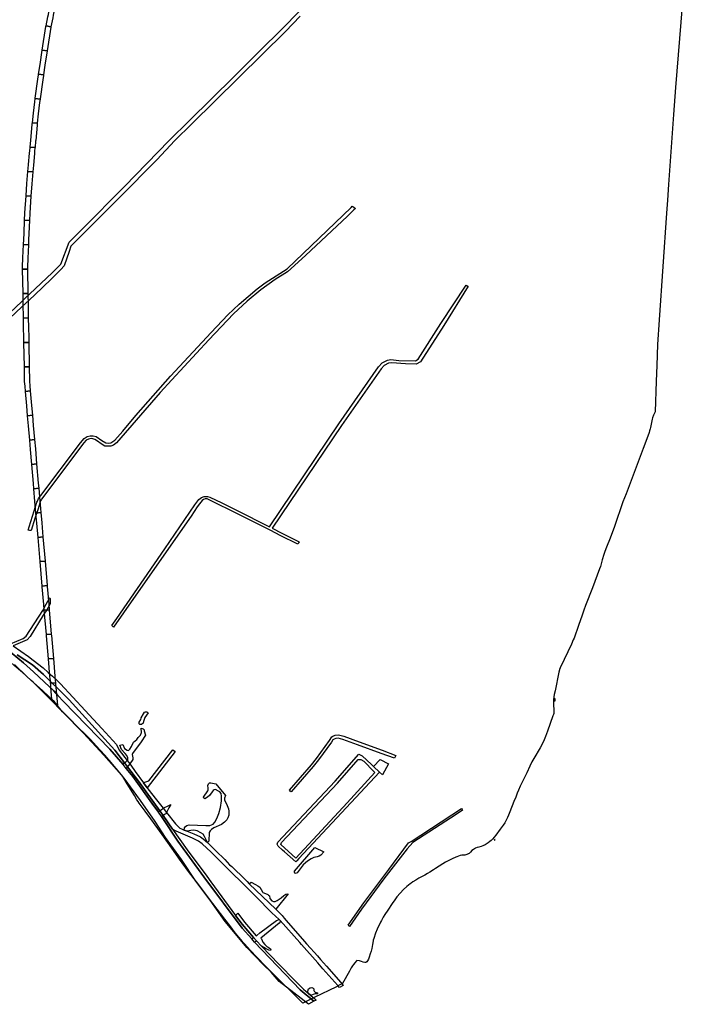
# Model space of a CAD drawing. Header units: metres. Extents: x 89872 to 99175, y 455036 to 468911.
# Tile 169 of 196: x 97791 to 99175, y 460731 to 462748. Entities that reach past the tile are written whole.
import ezdxf

# ---------------------------------------------------------------- set-up
doc = ezdxf.new("R2010")
doc.units = ezdxf.units.M
for name, color, linetype in [('Gemeentegrenzen', 7, 'KG-GEMEENTE'), ('Spoorbaandeel', 10, 'Continuous'), ('Wegdeel doorgaand', 1, 'Continuous')]:
    doc.layers.add(name, color=color, linetype=linetype)
doc.layers.add('Waterdeel', color=7, linetype='Continuous', true_color=0x00aaff)
doc.layers.add('Wegdeel', color=7, linetype='Continuous', true_color=0x9a9a9a)
doc.linetypes.add('KG-GEMEENTE', pattern='A,1,-2.25,[5,NLCS.SHX,S=1,R=0,X=0,Y=0],-2.25', length=5.5)

msp = doc.modelspace()

# ---------------------------------------------------------------- linework, layer by layer
at = {"layer": 'Gemeentegrenzen', "flags": 128}
msp.add_lwpolyline([(95578.9, 466353.5), (95618.4, 466338.2), (95618.7, 466338.1), (95619, 466338), (95625.1, 466335.6), (95636.1, 466331.4), (95729.8, 466295.1), (95828.1, 466257), (95840.5, 466252.1), (95871.9, 466239.6), (96008.4, 466185.3), (96034.3, 466174.9), (96246.7, 466093.5), (96252.5, 466092.7), (96263.4, 466091.2), (96271.5, 466091.9), (96276.1, 466092.2), (96279.3, 466092.8), (96283.1, 466093.4), (96290.5, 466094.7), (96300.8, 466097.5), (96313.2, 466097.4), (96327.8, 466095.1), (96346, 466091.3), (96380.3, 466082.9), (96396, 466078.9), (96405.9, 466078.5), (96419, 466081.5), (96431.7, 466085.7), (96434.8, 466085.9), (96440.5, 466086.5), (96448.3, 466084.8), (96462.4, 466080.2), (96475.5, 466081.2), (96487.4, 466080.9), (96503.2, 466078.8), (96507.9, 466078.5), (96518, 466077.9), (96565.6, 466075.9), (96581.1, 466074.4), (96591.9, 466072.9), (96598.1, 466072), (96602.1, 466074.2), (96604.9, 466079.2), (96606.7, 466088.9), (96608, 466092.9), (96610.9, 466095), (96614.6, 466095.9), (96642.5, 466097.1), (96648.6, 466097.3), (96654.2, 466095.7), (96660.8, 466093.3), (96666.9, 466092), (96674.4, 466091.9), (96683.4, 466094.3), (96690.9, 466096.1), (96698.2, 466097.3), (96707.6, 466097.4), (96725.2, 466093.8), (96741.2, 466093), (96746.3, 466092.7), (96774.5, 466088.2), (96810.2, 466085.9), (96825.9, 466085.6), (96834.4, 466086.8), (96845.4, 466091), (96858.1, 466097.1), (96863.6, 466099.7), (96872.3, 466103.7), (96878.3, 466105.6), (96884.7, 466107.1), (96901.3, 466108.4), (96913.3, 466109.2), (96929.3, 466111.5), (96962.7, 466115), (96972.2, 466116), (96973.8, 466095.4), (96976, 466078.6), (96980.3, 466068.6), (96981.9, 466057.2), (96982.7, 466043.3), (96982.4, 466039.5), (96978.8, 465985.5), (96978.6, 465981.3), (96977.8, 465945.3), (96977.9, 465944.8), (96979.1, 465931.9), (96980.8, 465913.8), (96983.5, 465885.7), (96986.6, 465853.8), (96986.4, 465839.6), (96985.8, 465833), (96984.4, 465817.5), (96984.5, 465795.7), (96987.8, 465778.8), (96989.3, 465779), (96990.5, 465778.5), (96990.9, 465777.6), (96990.5, 465775.9), (96989.9, 465775.2), (96988.5, 465774.4), (96996.8, 465745.3), (96997.4, 465743.2), (96997.4, 465743), (96997.4, 465743), (96999.5, 465735.7), (97004.7, 465717.5), (97004.9, 465717.5), (97005, 465717.5), (97012.2, 465719.2), (97012.9, 465715.5), (97013.8, 465710.5), (97013.7, 465706), (97019.8, 465684.8), (97020.2, 465683.3), (97021.1, 465679), (97021.1, 465678.9), (97025.4, 465658), (97030.1, 465648.6), (97041.1, 465633.8), (97041.3, 465633.2), (97041.7, 465632.2), (97044.7, 465623.7), (97053.3, 465599.9), (97073.9, 465542.4), (97108.3, 465446.7), (97119.1, 465418.5), (97122.5, 465407.9), (97124.7, 465401.5), (97142.5, 465350), (97160.8, 465302), (97166.5, 465288.4), (97174.6, 465269), (97186.4, 465242), (97203.4, 465205.7), (97206.4, 465199.3), (97208.1, 465196.7), (97239.6, 465133.8), (97243.3, 465127.1), (97272.1, 465074.1), (97272.2, 465073.9), (97287.2, 465047.9), (97292, 465039.5), (97292.1, 465039.3), (97301.1, 465023.2), (97301.2, 465023.1), (97314.4, 465000), (97317.3, 464995.7), (97342.2, 464952.1), (97337.2, 464949.4), (97345, 464935.5), (97371.5, 464888.3), (97376.8, 464891.4), (97386.6, 464874.1), (97431.4, 464795.2), (97474.3, 464719.6), (97500, 464674.4), (97512, 464653.3), (97539.8, 464604.3), (97561.9, 464565.4), (97568.7, 464553.9), (97567.8, 464553.5), (97569.9, 464548.4), (97572.8, 464549.6), (97578.5, 464539), (97582.8, 464541.2), (97587.5, 464533.1), (97591.3, 464526.1), (97587.7, 464523.8), (97589.7, 464520.3), (97601.2, 464500), (97608.4, 464487.4), (97624.5, 464459.1), (97633.8, 464442.7), (97653.1, 464408.8), (97656.4, 464403), (97666.2, 464385.8), (97675.5, 464369.5), (97676.4, 464370.1), (97684.1, 464374.9), (97691.5, 464362.7), (97696.5, 464354.5), (97701.5, 464346.2), (97706.5, 464337.9), (97706.7, 464337.7), (97711.5, 464329.6), (97719.1, 464317.2), (97724.1, 464309), (97729.4, 464300.8), (97732.1, 464296.8), (97734.7, 464292.8), (97753.9, 464269.3), (97755.4, 464267.3), (97779.4, 464237.7), (97781.5, 464235.1), (97781.9, 464234.6), (97790, 464229.7), (97794.6, 464226.8), (97809.6, 464226.4), (97836.6, 464226.9), (97846.3, 464222.8), (97861.6, 464216.3), (97871.9, 464212.3), (97883.3, 464207.9), (97886.6, 464208.3), (97895.6, 464209.4), (97906.4, 464210.7), (97935.3, 464224.5), (97963.6, 464238.1), (97967.7, 464240.5), (97971.9, 464243.1), (97976, 464245.6), (97980, 464248.3), (97984, 464251), (97988, 464253.7), (97992, 464256.5), (97995.1, 464258.7), (97995.9, 464259.3), (97999.8, 464262.2), (98003.6, 464265.2), (98006.2, 464267.2), (98007.4, 464268.2), (98011.2, 464271.2), (98014.9, 464274.3), (98018.6, 464277.4), (98022.3, 464280.5), (98026, 464283.7), (98029.6, 464286.9), (98033.2, 464290.2), (98036.8, 464293.4), (98040.4, 464296.7), (98043.9, 464299.9), (98047.6, 464303.3), (98051.1, 464306.4), (98054.7, 464309.7), (98058.3, 464312.9), (98061.9, 464316.1), (98065.5, 464319.3), (98069.2, 464322.5), (98072.9, 464325.6), (98076.6, 464328.8), (98080.3, 464331.9), (98084, 464335), (98087.7, 464338.1), (98091.4, 464341.1), (98095.2, 464344.2), (98099, 464347.2), (98102.8, 464350.2), (98106.6, 464353.2), (98110.4, 464356.1), (98112, 464357.3), (98112, 464357.4), (98114.3, 464359.1), (98118.1, 464362), (98122, 464364.9), (98125.9, 464367.8), (98129.8, 464370.7), (98133.7, 464373.5), (98137.6, 464376.4), (98141.5, 464379.2), (98145.5, 464382), (98149.4, 464384.8), (98153.4, 464387.5), (98157.4, 464390.3), (98161.4, 464393), (98165.4, 464395.7), (98169.5, 464398.3), (98173.5, 464401), (98177.6, 464403.6), (98181.6, 464406.2), (98185.5, 464408.7), (98185.7, 464408.8), (98189.8, 464411.4), (98193.9, 464414), (98198.1, 464416.5), (98202.2, 464419), (98206.3, 464421.5), (98210.5, 464424), (98214.7, 464426.4), (98218.9, 464428.9), (98219, 464428.9), (98219, 464429), (98219.2, 464429.1), (98223.1, 464431.3), (98227.3, 464433.7), (98231.5, 464436), (98235.7, 464438.4), (98240, 464440.7), (98244.2, 464443), (98248.5, 464445.3), (98252.8, 464447.6), (98257, 464449.8), (98261.3, 464452), (98265.6, 464454.2), (98270, 464456.4), (98274.3, 464458.6), (98278.6, 464460.7), (98283, 464462.8), (98287.3, 464464.9), (98291.6, 464466.9), (98296.2, 464469.1), (98300.5, 464471.1), (98304.9, 464473.1), (98309.3, 464475.1), (98313.7, 464477.2), (98318.1, 464479.2), (98322.3, 464481.2), (98326.8, 464483.5), (98331.1, 464485.7), (98335.3, 464488), (98339.5, 464490.4), (98343.7, 464492.9), (98347.8, 464495.4), (98351.8, 464498.1), (98355.8, 464500.8), (98359.7, 464503.7), (98363.6, 464506.6), (98367.4, 464509.6), (98371.1, 464512.7), (98374.8, 464515.8), (98378.4, 464519.1), (98381.9, 464522.4), (98385.3, 464525.8), (98388.7, 464529.3), (98392, 464532.8), (98393.1, 464534), (98395.2, 464536.4), (98398.4, 464540.1), (98401.4, 464543.9), (98404.4, 464547.7), (98407.3, 464551.6), (98408.5, 464553.4), (98410.1, 464555.5), (98412.8, 464559.5), (98415.5, 464563.5), (98418.1, 464567.6), (98420.7, 464571.7), (98423.3, 464575.7), (98423.8, 464576.6), (98425.3, 464578.9), (98426.9, 464581.5), (98428.5, 464584), (98428.9, 464584.7), (98430.5, 464587.2), (98431.5, 464588.9), (98431.7, 464589.2), (98433, 464591.3), (98438.1, 464599.5), (98447.1, 464613.9), (98449.6, 464612.3), (98450.8, 464611.6), (98458.9, 464606.6), (98506.3, 464577.6), (98569.9, 464538.6), (98556.3, 464517.7), (98554.1, 464513.7), (98550.3, 464506.7), (98525.2, 464466.8), (98503, 464431.2), (98484.2, 464400.8), (98483.8, 464400), (98438.8, 464322.3), (98436.8, 464318.8), (98465.3, 464302.5), (98464.3, 464300.8), (98450.1, 464276.9), (98449.9, 464273.9), (98448.7, 464248.3), (98448.2, 464238.2), (98449, 464234), (98449.1, 464233.5), (98449.7, 464230.1), (98450.2, 464226.9), (98450.4, 464222.4), (98450.3, 464217.5), (98449.9, 464213.2), (98449.5, 464207.6), (98448.8, 464203.5), (98448, 464199.7), (98454, 464200.8), (98465.1, 464203.6), (98500, 464142.7), (98559.1, 464039.5), (98561.8, 464034.9), (98563.2, 464035.7), (98572, 464021.8), (98577.1, 464013.8), (98577.2, 464013.6), (98580.9, 464005.5), (98579, 464004.7), (98578.2, 464004), (98576.7, 464000), (98574.7, 463995.1), (98574.1, 463993.9), (98573, 463992.8), (98571.9, 463992), (98556.3, 463982.9), (98540, 463972.8), (98538.8, 463972.1), (98533.1, 463968.2), (98529.5, 463965.9), (98528.8, 463965.4), (98525.3, 463962.9), (98522.6, 463960.7), (98520.5, 463959), (98517.5, 463956.2), (98510.8, 463949.5), (98538.6, 463903.3), (98545, 463892.9), (98550.6, 463883.9), (98567.9, 463860.3), (98571.2, 463855.8), (98571.4, 463855.5), (98575.3, 463851.1), (98581.5, 463844), (98587.2, 463837.6), (98622, 463794.6), (98639.5, 463773), (98647.2, 463763.5), (98686.8, 463712), (98730.3, 463653.7), (98779.2, 463593.5), (98785.7, 463585.6), (98797.3, 463569.7), (98802.2, 463563.1), (98812.3, 463548), (98814.9, 463544.1), (98827.5, 463529), (98833.7, 463521.3), (98843.8, 463507.4), (98849.2, 463500.1), (98859.2, 463485.8), (98872.5, 463467.9), (98886.9, 463449.8), (98901, 463432), (98924.9, 463402.2), (98934, 463390.6), (98948.8, 463371.8), (98972.3, 463340.8), (98985, 463324.1), (99004.2, 463300.1), (99023.7, 463275.2), (99027.2, 463270.8), (99061.8, 463227), (99082.6, 463200.7), (99098.6, 463179.3), (99115.8, 463156), (99122.1, 463148.2), (99149.6, 463114.8), (99174.9, 463084.1), (99174.4, 463083), (99170.5, 463075), (99169, 463071.8), (99168.8, 463070.1), (99167.1, 463039.5), (99166.3, 463026.5), (99148.2, 462781.8), (99147.7, 462775.7), (99134.3, 462608.6), (99129.9, 462553.7), (99120.1, 462410), (99117.9, 462378), (99116.1, 462351.5), (99100.9, 462133), (99097.2, 462082.2), (99095.9, 462039.5), (99095, 462007), (99092.7, 461944.5), (99089.5, 461937.7), (99087.2, 461932.1), (99086.3, 461929.2), (99085, 461922.9), (99083.2, 461912.5), (99082.5, 461909.7), (99081.4, 461905.3), (99080.5, 461902.3), (99079.8, 461899.8), (99068.2, 461869.1), (99033, 461776.3), (99026.7, 461760), (99009.6, 461709.5), (99000.5, 461686), (98992.8, 461667), (98989.7, 461658.7), (98988.8, 461656.4), (98988.6, 461656.1), (98987.3, 461652.2), (98984.2, 461641.6), (98981.9, 461632.9), (98980.5, 461627.9), (98978.7, 461622.8), (98964, 461584.1), (98949.8, 461547.5), (98946.2, 461537.9), (98942.8, 461527.9), (98935.8, 461506.7), (98926.4, 461480.8), (98925, 461477.3), (98921.1, 461468.7), (98905.9, 461437), (98898.2, 461420.1), (98896.9, 461416.8), (98896.5, 461416), (98895.6, 461411), (98887.5, 461373.1), (98885.7, 461365.8), (98884.9, 461360.5), (98884.2, 461354.6), (98884.3, 461349), (98884.3, 461343.7), (98884.8, 461335.1), (98884.8, 461334.8), (98884.9, 461330.7), (98884.9, 461327.7), (98884.9, 461326.8), (98884.4, 461324.9), (98883.2, 461321.7), (98872.4, 461290.3), (98867.9, 461279.3), (98865.1, 461272.6), (98861, 461264.1), (98856.8, 461256.2), (98853.3, 461249.8), (98848.2, 461241.6), (98844, 461234.4), (98840.2, 461227.5), (98836, 461218.7), (98829.9, 461205.4), (98822.3, 461190.3), (98816.4, 461177.9), (98812.8, 461169.4), (98810.2, 461163.7), (98806.9, 461155.6), (98803.4, 461146.3), (98794.9, 461125.3), (98792.1, 461118.2), (98790, 461113.6), (98787.2, 461108), (98784.6, 461102.9), (98781, 461097.8), (98775, 461089.8), (98766, 461077.7), (98759.4, 461069.2), (98756.9, 461066.4), (98754.2, 461064.2), (98750.7, 461061.7), (98744.2, 461057.8), (98739.8, 461055.5), (98736.1, 461054.5), (98731.1, 461053.1), (98728.2, 461052.4), (98724.6, 461050.8), (98720.3, 461048.3), (98717.3, 461045.8), (98714.4, 461042.9), (98711.4, 461040.2), (98710.1, 461039.5), (98709.4, 461039.1), (98707.1, 461038.1), (98704.8, 461037.3), (98702.6, 461036.7), (98700.4, 461036.5), (98699, 461036.5), (98696.5, 461036.2), (98693.3, 461035.5), (98689.7, 461034.6), (98686.3, 461033.2), (98684.4, 461032.5), (98676.7, 461028.7), (98670.2, 461025.5), (98663.1, 461021.9), (98657.6, 461018.7), (98649.9, 461013.9), (98642.6, 461009.4), (98638.4, 461006.5), (98631.1, 461001.6), (98626.2, 460998.7), (98620.8, 460995.8), (98615.2, 460992.8), (98608.7, 460989.1), (98602.5, 460985.4), (98596.2, 460981.8), (98592.7, 460979.4), (98590.8, 460978.1), (98584.1, 460972.6), (98577.4, 460966.3), (98569.9, 460958.7), (98563.7, 460951.3), (98559.1, 460944.9), (98554.1, 460937.7), (98544.7, 460924), (98538.8, 460915.3), (98535.6, 460909.6), (98531.9, 460902.9), (98530.2, 460899.1), (98523.4, 460884.8), (98520, 460876.5), (98516, 460865.7), (98515.2, 460862.3), (98514.9, 460861.1), (98513.4, 460853.4), (98511.9, 460845.6), (98510.6, 460840), (98508.8, 460834.6), (98506.6, 460827.6), (98505.1, 460823.6), (98503.6, 460820.3), (98501.9, 460817.7), (98500, 460816.9), (98497.8, 460816.9), (98494.6, 460817.4), (98491.1, 460818.6), (98487.2, 460819.8), (98481.4, 460820.6), (98481, 460820.1), (98477.5, 460815.7), (98474.9, 460812.6), (98472.5, 460809.9), (98469.8, 460806), (98466.1, 460799.1), (98452.3, 460773.8), (98452.2, 460773.7), (98444.2, 460769.4), (98443.1, 460768.8), (98442.4, 460768.4), (98440, 460767.1), (98394.1, 460744.7), (98393, 460744.3), (98392.6, 460744), (98387.1, 460741.4), (98387, 460741.4), (98370.7, 460733.7), (98370.2, 460734.1), (98348.9, 460755), (98327.7, 460775.8), (98309.9, 460793.6), (98294.5, 460809.4), (98276.9, 460827.6), (98263.2, 460842), (98251.2, 460854.9), (98248.5, 460857.8), (98243.8, 460863.6), (98232.2, 460877.5), (98221, 460892.2), (98211, 460905.2), (98186.5, 460937.3), (98152.8, 460981.8), (98136.8, 461002.7), (98117.9, 461028.6), (98110.3, 461039.5), (98102.5, 461050.8), (98082.4, 461079.1), (98059.3, 461110.8), (98047.7, 461126.7), (98035.8, 461142.8), (98033.2, 461146.3), (98031, 461149.7), (98025.7, 461158.5), (98011, 461182.6), (98002.1, 461197.6), (97999.2, 461201.2), (97988.4, 461214.2), (97978, 461226.3), (97965.3, 461241), (97947.5, 461260.5), (97935.6, 461273.4), (97928.1, 461281), (97908, 461301), (97893.9, 461315), (97878.9, 461329.9), (97878.9, 461329.9), (97871.9, 461337), (97860.2, 461348.8), (97860.1, 461348.9), (97855.9, 461353.2), (97841, 461368.2), (97831.1, 461378.1), (97818, 461390.9), (97814.4, 461394.1), (97805.2, 461402.7), (97804.3, 461403.5), (97803.9, 461403.8), (97796.4, 461410.6), (97779.6, 461425.1), (97766.3, 461436.6), (97757.3, 461443.8), (97736.2, 461461.6), (97732.6, 461464.8), (97723.9, 461472.8), (97702.7, 461490.9), (97692.5, 461498.9), (97665.4, 461520.4), (97656.7, 461527.3), (97646, 461535.9), (97640.8, 461539.9), (97635.3, 461544), (97598.6, 461568.1), (97586.8, 461575.6), (97583.9, 461577.4), (97565.3, 461588.7), (97549.3, 461598.7), (97535.8, 461607.2), (97529.4, 461611.5), (97498.4, 461633.3), (97487.2, 461641.1), (97473.3, 461649.8), (97465.7, 461654.6), (97459.5, 461657.9), (97430.5, 461674.2), (97412.7, 461684), (97400.4, 461690.4), (97386.7, 461697.3), (97375.7, 461702.7), (97365.1, 461707.3), (97347.8, 461715.2), (97332.8, 461721.2), (97315.8, 461728.1), (97303.4, 461731.9), (97293.6, 461735.2), (97274.9, 461741.1), (97261.4, 461745.1), (97241.4, 461750.6), (97226.8, 461754.5), (97216.5, 461757.2), (97210.7, 461758.5), (97192.9, 461761.9), (97182.4, 461763.5), (97173.7, 461764.6), (97156.4, 461766.5), (97146, 461767.4), (97136.5, 461768), (97129.7, 461768.7), (97120.5, 461769.2), (97111.2, 461769.5), (97090.5, 461769), (97054.6, 461767.4), (96998.3, 461764.6), (96940.5, 461760.8), (96903.9, 461758.8), (96875.4, 461757.4), (96867.2, 461757), (96860.8, 461756.9), (96824.9, 461758.7), (96773.8, 461761.3), (96754.5, 461763), (96667.7, 461771.4), (96667.2, 461771.5), (96653.7, 461774.3), (96621.2, 461780.7), (96601.6, 461784.7), (96584.3, 461788.9), (96564.6, 461793.8), (96550.1, 461797.7), (96526.9, 461804.7), (96505.1, 461811.9), (96487.9, 461817.9), (96458.2, 461828.6), (96437.4, 461836.2), (96422.1, 461843), (96400.3, 461852.9), (96373.5, 461866.2), (96353.9, 461876.2), (96329.1, 461890.1), (96311.8, 461900.3), (96298.5, 461908.4), (96281, 461920), (96270, 461928.2), (96257.9, 461937.4), (96243.8, 461949), (96239.6, 461952.5), (96239.2, 461952.8), (96223.3, 461967), (96214.6, 461974.9), (96174.4, 462017.2), (96165.9, 462026.6), (96161, 462032.1), (96155.1, 462039.5), (96137.5, 462061.7), (96123.1, 462079.8), (96108.8, 462099), (96103.6, 462106), (96092.1, 462121.6), (96087.1, 462128.6), (96070.7, 462153.6), (96053.3, 462180.5), (96027.5, 462225.1), (96003.2, 462272.3), (95985.4, 462309.3), (95969.2, 462349.5), (95953, 462392.4), (95937.4, 462437.2), (95936.4, 462440.4), (95924, 462475.3), (95920.6, 462486.3)], dxfattribs=at)
at = {"layer": 'Spoorbaandeel', "color": 7, "lineweight": -3}
for points in [[(97859.4, 462756.7), (97859.3, 462756.6), (97858.3, 462751.3), (97854.5, 462732.9), (97844.7, 462734.8), (97848.5, 462753.3), (97849.5, 462758.5), (97854.1, 462783.8), (97863.9, 462782.1)], [(97842.4, 462654.2), (97839.4, 462634.3), (97829.5, 462635.8), (97832.5, 462655.7), (97837.1, 462685.2), (97846.9, 462683.7)], [(97831.6, 462578.2), (97828.7, 462555), (97826.6, 462535.3), (97816.7, 462536.4), (97818.8, 462556.1), (97818.8, 462556.2), (97821.7, 462579.5), (97821.7, 462579.6), (97822.6, 462586.2), (97832.5, 462584.8)], [(97822, 462484.8), (97821.4, 462478.4), (97821, 462473.4), (97818.8, 462449.8), (97817.6, 462435.8), (97807.6, 462436.7), (97808.8, 462450.6), (97808.8, 462450.7), (97811, 462474.4), (97811.5, 462479.3), (97812.1, 462485.7), (97812.1, 462486.5), (97822.1, 462485.6)], [(97811.5, 462351.1), (97810.8, 462336.3), (97800.8, 462336.7), (97801.5, 462351.6), (97801.5, 462351.7), (97803.8, 462386.7), (97813.8, 462386.1)], [(97807.4, 462259.4), (97806.5, 462241), (97806.6, 462236.7), (97796.6, 462236.5), (97796.5, 462241), (97796.6, 462241.3), (97797.4, 462259.9), (97798.6, 462286.8), (97808.6, 462286.3)], [(97807.7, 462177.9), (97807.8, 462171.9), (97807.9, 462166.7), (97808.4, 462136.7), (97798.4, 462136.5), (97797.9, 462166.5), (97797.8, 462171.7), (97797.7, 462177.7), (97797.5, 462186.5), (97807.5, 462186.7)], [(97810.3, 462036.7), (97800.3, 462036.5), (97799.4, 462086.5), (97809.4, 462086.7)], [(97815.1, 461957.3), (97816.8, 461937.3), (97806.9, 461936.5), (97805.1, 461956.5), (97802.6, 461986.3), (97812.5, 461987.1)], [(97822.8, 461868.4), (97825.4, 461837.7), (97815.4, 461836.8), (97812.8, 461867.5), (97811.2, 461886.6), (97821.1, 461887.5)], [(97831.9, 461761.8), (97832.6, 461753.7), (97833.3, 461746.3), (97834, 461738), (97824, 461737.2), (97823.3, 461745.5), (97822.7, 461752.8), (97822, 461761), (97819.7, 461787), (97829.7, 461787.9)], [(97842.6, 461638.4), (97832.6, 461637.6), (97828.3, 461687.4), (97838.3, 461688.2)], [(97847, 461586.9), (97850.1, 461550.7), (97851.1, 461539.7), (97851.1, 461538.8), (97841.2, 461537.9), (97841.1, 461538.8), (97840.1, 461549.8), (97837, 461586), (97836.9, 461587.7), (97846.8, 461588.6)], [(97855.6, 461486.6), (97859.7, 461439.2), (97849.7, 461438.3), (97845.7, 461485.8), (97845.5, 461488.1), (97855.4, 461489)], [(97856.9, 461355.3), (97855.4, 461372.4), (97854.8, 461379.6), (97854.2, 461386.4), (97854, 461388.5), (97864, 461389.3), (97864.2, 461387.3), (97864.8, 461380.5), (97865.4, 461373.3), (97868, 461343), (97862.1, 461350.4)]]:
    msp.add_lwpolyline(points, close=True, dxfattribs=at)
at = {"layer": 'Spoorbaandeel', "color": 255, "lineweight": -3}
for points in [[(97854.4, 462732.2), (97846.9, 462683.7), (97837.1, 462685.2), (97844.5, 462733.8), (97844.6, 462734), (97844.7, 462734.8), (97854.5, 462732.9)], [(97839.2, 462633.1), (97837.9, 462624.5), (97832.6, 462585.4), (97832.5, 462584.8), (97822.6, 462586.2), (97822.6, 462586.8), (97828, 462625.9), (97828, 462626), (97829.3, 462634.6), (97829.5, 462635.8), (97839.4, 462634.3)], [(97826.4, 462533.2), (97826.3, 462531.8), (97823.5, 462500.2), (97823.4, 462499.6), (97823.4, 462499.5), (97822.1, 462485.6), (97812.1, 462486.5), (97813.4, 462500.5), (97813.5, 462501.1), (97816.3, 462532.7), (97816.4, 462534.1), (97816.4, 462534.2), (97816.7, 462536.4), (97826.6, 462535.3)], [(97815.5, 462411.4), (97813.8, 462386.1), (97803.8, 462386.7), (97805.5, 462412.1), (97805.5, 462412.2), (97807.6, 462436.7), (97817.6, 462435.8)], [(97809.6, 462309.8), (97809.1, 462296.8), (97808.6, 462286.3), (97798.6, 462286.8), (97799.1, 462297.3), (97799.7, 462310.2), (97800.8, 462336.7), (97810.8, 462336.3)], [(97807.5, 462186.7), (97797.5, 462186.5), (97796.6, 462236.5), (97806.6, 462236.7)], [(97808.8, 462117.4), (97809.2, 462096.5), (97809.4, 462086.7), (97799.4, 462086.5), (97799.2, 462096.4), (97798.8, 462117.2), (97798.4, 462136.5), (97808.4, 462136.7)], [(97810.8, 462008.9), (97810.8, 462007.4), (97811.6, 461997.7), (97812.5, 461987.1), (97802.6, 461986.3), (97801.7, 461996.8), (97800.8, 462006.7), (97800.8, 462007), (97800.8, 462008.8), (97800.3, 462036.5), (97810.3, 462036.7)], [(97818.6, 461916.5), (97821.1, 461887.5), (97811.2, 461886.6), (97808.7, 461915.6), (97806.9, 461936.5), (97816.8, 461937.3)], [(97828.8, 461798.5), (97829.7, 461787.9), (97819.7, 461787), (97818.8, 461797.7), (97815.4, 461836.8), (97825.4, 461837.7)], [(97835.8, 461717.4), (97838.3, 461688.2), (97828.3, 461687.4), (97825.8, 461716.6), (97824, 461737.2), (97834, 461738)], [(97846.8, 461588.6), (97836.9, 461587.7), (97832.6, 461637.6), (97842.6, 461638.4)], [(97855.4, 461489), (97845.5, 461488.1), (97841.2, 461537.9), (97851.1, 461538.8)], [(97862.8, 461403.4), (97863.5, 461394.9), (97864, 461389.3), (97854, 461388.5), (97853.5, 461394.1), (97852.8, 461402.6), (97849.7, 461438.3), (97859.7, 461439.2)]]:
    msp.add_lwpolyline(points, close=True, dxfattribs=at)
at = {"layer": 'Waterdeel', "lineweight": -3}
for p, q in [((98038.6, 461314.6), (98039.3, 461316.9)), ((98039.3, 461316.9), (98039.5, 461317.9)), ((98039.5, 461317.9), (98044.1, 461326.1)), ((98044.1, 461326.1), (98046.6, 461329.3)), ((98047.2, 461318.2), (98044.5, 461310.5)), ((98046.6, 461329.3), (98048.5, 461330.2)), ((98053.8, 461327.8), (98047.2, 461318.2)), ((98048.5, 461330.2), (98051.2, 461330.2)), ((98051.2, 461330.2), (98053, 461328.4)), ((98053, 461328.4), (98053.8, 461327.8)), ((98035.3, 461305.2), (98035.6, 461308.7)), ((98036.7, 461303.8), (98035.3, 461305.2)), ((98035.6, 461308.7), (98038.6, 461314.6)), ((98040, 461303.8), (98036.7, 461303.8)), ((98043.8, 461306.8), (98040, 461303.8)), ((98044.5, 461310.5), (98043.8, 461306.8)), ((98109, 461248.6), (98051.8, 461174.4)), ((98055.1, 461188.4), (98104.3, 461252.3)), ((98104.3, 461252.3), (98109, 461248.6)), ((98515.6, 461218.1), (98529.2, 461232.1)), ((98527.7, 461206.4), (98515.6, 461218.1)), ((98529.2, 461232.1), (98546.3, 461223.3)), ((98546.3, 461223.3), (98533.7, 461200.7)), ((98533.7, 461200.7), (98527.7, 461206.4)), ((98044.3, 461184.6), (98046.9, 461185.9)), ((98051.8, 461174.4), (98044.3, 461184.6)), ((98046.9, 461185.9), (98055.1, 461188.4)), ((98176, 461178.9), (98177.8, 461182.6)), ((98176.6, 461173.5), (98176, 461178.9)), ((98177.8, 461182.6), (98179.8, 461184.3)), ((98179.8, 461184.3), (98182, 461184.7)), ((98182, 461184.7), (98192.9, 461182.6)), ((98192.9, 461182.6), (98212.2, 461158.9)), ((98167.6, 461155), (98176, 461168.1)), ((98168.2, 461153.1), (98167.6, 461155)), ((98175.8, 461155.1), (98170, 461151.9)), ((98179.8, 461158.7), (98175.8, 461155.1)), ((98176, 461168.1), (98176.6, 461170.3)), ((98176.6, 461170.3), (98176.6, 461173.5)), ((98185, 461166.1), (98179.8, 461158.7)), ((98187.2, 461168.6), (98185, 461166.1)), ((98189.3, 461170.1), (98187.2, 461168.6)), ((98191.6, 461170.7), (98189.3, 461170.1)), ((98197.8, 461167.8), (98191.6, 461170.7)), ((98200.8, 461165.9), (98197.8, 461167.8)), ((98203.3, 461162.6), (98200.8, 461165.9)), ((98204.3, 461157.3), (98203.3, 461162.6)), ((98204.5, 461148), (98204.3, 461157.3)), ((98212.2, 461158.9), (98210.5, 461153)), ((98170, 461151.9), (98168.2, 461153.1)), ((98202.3, 461134), (98204.5, 461148)), ((98210.5, 461153), (98210.5, 461149.9)), ((98210.5, 461149.9), (98216.1, 461138.5)), ((98216.1, 461138.5), (98218.7, 461131.5)), ((98194.7, 461111.6), (98198.6, 461121.5)), ((98198.6, 461121.5), (98202.3, 461134)), ((98218.9, 461118.5), (98216.9, 461113.2)), ((98218.7, 461131.5), (98219.4, 461126.3)), ((98219.4, 461126.3), (98218.9, 461118.5)), ((98128.6, 461092.4), (98130.2, 461095.3)), ((98130.2, 461095.3), (98132.9, 461097.5)), ((98132.9, 461097.5), (98137.8, 461098.3)), ((98137.8, 461098.3), (98172.2, 461097)), ((98172.2, 461097), (98180.5, 461097.4)), ((98180.5, 461097.4), (98186.8, 461099.9)), ((98186.8, 461099.9), (98190.8, 461104.4)), ((98204.3, 461099.2), (98188.3, 461092.2)), ((98190.8, 461104.4), (98194.7, 461111.6)), ((98210.5, 461104.3), (98204.3, 461099.2)), ((98214.8, 461108.8), (98210.5, 461104.3)), ((98216.9, 461113.2), (98214.8, 461108.8)), ((98127.9, 461087.9), (98128.6, 461092.4)), ((98134.1, 461085.4), (98127.9, 461087.9)), ((98141.4, 461087), (98134.1, 461085.4)), ((98147.3, 461087.4), (98141.4, 461087)), ((98154.1, 461086.2), (98147.3, 461087.4)), ((98162.1, 461082.5), (98154.1, 461086.2)), ((98166.5, 461079.2), (98162.1, 461082.5)), ((98169.5, 461074.5), (98166.5, 461079.2)), ((98175.4, 461062.1), (98169.5, 461074.5)), ((98179.2, 461082.7), (98178.4, 461065.4)), ((98180.9, 461086.4), (98179.2, 461082.7)), ((98183.5, 461089.3), (98180.9, 461086.4)), ((98188.3, 461092.2), (98183.5, 461089.3)), ((98178.4, 461065.4), (98175.4, 461062.1)), ((98353.7, 461003.9), (98395.5, 461052.3)), ((98395.5, 461052.3), (98413.8, 461043.3)), ((98404.5, 461034.5), (98400.1, 461033.3)), ((98407.7, 461036.3), (98404.5, 461034.5)), ((98413.8, 461043.3), (98407.7, 461036.3)), ((98371.8, 461016.4), (98359.3, 461000.4)), ((98380.2, 461024), (98371.8, 461016.4)), ((98387.6, 461029.1), (98380.2, 461024)), ((98393.5, 461031.9), (98387.6, 461029.1)), ((98400.1, 461033.3), (98393.5, 461031.9)), ((98353.9, 461001.6), (98353.7, 461003.9)), ((98354.7, 460999.8), (98353.9, 461001.6)), ((98355.7, 460999.2), (98354.7, 460999.8)), ((98359.3, 461000.4), (98355.7, 460999.2)), ((98261.1, 460977.9), (98264.7, 460981.3)), ((98315.3, 460925.6), (98261.1, 460977.9)), ((98264.7, 460981.3), (98273.8, 460976.1)), ((98273.8, 460976.1), (98278.5, 460974)), ((98278.5, 460974), (98282.4, 460970.9)), ((98282.4, 460970.9), (98287.9, 460961.7)), ((98287.9, 460961.7), (98289.2, 460960.2)), ((98289.2, 460960.2), (98294.4, 460958.1)), ((98294.4, 460958.1), (98298.9, 460956.1)), ((98298.9, 460956.1), (98300.7, 460954.5)), ((98300.7, 460954.5), (98302.2, 460953)), ((98341.1, 460957.6), (98315.3, 460925.6)), ((98326.3, 460948.9), (98332.2, 460954)), ((98332.2, 460954), (98335.7, 460956.3)), ((98335.7, 460956.3), (98341.1, 460957.6)), ((98302.2, 460953), (98303.4, 460947.5)), ((98303.4, 460947.5), (98307.4, 460943.1)), ((98307.4, 460943.1), (98310.8, 460941.7)), ((98310.8, 460941.7), (98314.3, 460941.9)), ((98314.3, 460941.9), (98318.3, 460943.8)), ((98318.3, 460943.8), (98326.3, 460948.9)), ((98381.3, 460758.1), (98382.7, 460762.9)), ((98381.6, 460753.8), (98381.3, 460758.1)), ((98387, 460748.8), (98381.6, 460753.8)), ((98382.7, 460762.9), (98386, 460765)), ((98386, 460765), (98389.5, 460765.5)), ((98389.5, 460765.5), (98392.3, 460763.9)), ((98396, 460752.4), (98391.7, 460751)), ((98392.3, 460763.9), (98393.4, 460762.4)), ((98393.4, 460762.4), (98393.4, 460759.4)), ((98393.4, 460759.4), (98394, 460757.7)), ((98394, 460757.7), (98396.3, 460756.2)), ((98401.3, 460752.3), (98396, 460752.4)), ((98396.3, 460756.2), (98400.5, 460754.2)), ((98400.5, 460754.2), (98401.3, 460752.3)), ((98391.7, 460751), (98387, 460748.8))]:
    msp.add_line(p, q, dxfattribs=at)
for points in [[(97771.6, 461469.4), (97798.1, 461480.3), (97804.2, 461484.8), (97838.3, 461537.7), (97845.1, 461550.3), (97852, 461562.9), (97852.2, 461563.2), (97853.3, 461562.3), (97853.3, 461553), (97853, 461552.1), (97851.6, 461548.2), (97846.1, 461539.2), (97839, 461527.8), (97812.3, 461484.5), (97806, 461477.6), (97777.5, 461465.4)], [(97763.5, 461459.1), (97798.3, 461430.6), (97819.3, 461412.1), (97851.6, 461381.5), (97857.8, 461375.6), (97860.4, 461372.9), (97869.2, 461363.5), (97880.5, 461351.5), (97975.4, 461253.3), (98002.4, 461222.4), (98004.2, 461224.1), (98005.7, 461225.5), (98007.9, 461227.5), (98011.2, 461230.6), (98012.4, 461231.7), (98012.2, 461235.6), (98010.3, 461240.4), (98007, 461244.9), (98006.3, 461245.3), (97999.1, 461252.8), (97995.9, 461261.9), (98002, 461263.4), (98005.6, 461255.2), (98011.2, 461251.5), (98013.6, 461251.1), (98016.7, 461253.3), (98019.9, 461259.1), (98023.7, 461267.7), (98030.7, 461273.1), (98033.7, 461277.7), (98037.9, 461282.4), (98040.6, 461287.9), (98039.9, 461296.7), (98043.4, 461295.5), (98045.9, 461292.9), (98045.9, 461291.1), (98048.3, 461282.3), (98039.8, 461268.8), (98021.5, 461244.9), (98021, 461242.6), (98022.5, 461236), (98022.3, 461232.5), (98016.3, 461223.6), (98013.8, 461220.4), (98011.7, 461217.7), (98010.4, 461216), (98009.1, 461214.3), (98022.7, 461197.7), (98061.6, 461143.2), (98075.3, 461124.8), (98076.8, 461126.1), (98078, 461127.2), (98081.3, 461130.1), (98083.3, 461131.7), (98084.9, 461132.5), (98096.5, 461138.1), (98100.7, 461140.1), (98096.4, 461133.5), (98091.8, 461124), (98090.4, 461121.3), (98088.9, 461120.3), (98084.9, 461117.7), (98083.4, 461116.7), (98081.5, 461115.5), (98114.9, 461065), (98168.2, 460992.1), (98246.8, 460887.1), (98266.2, 460864.9), (98268.5, 460866.5), (98270, 460867.6), (98246.4, 460895), (98233.1, 460913), (98237.8, 460917.8), (98251.6, 460899.2), (98275.5, 460871.5), (98276.5, 460872.2), (98282.8, 460877.7), (98317.1, 460902.7), (98322.6, 460904.7), (98324.7, 460902.5), (98324.4, 460900.2), (98322.2, 460897.5), (98284.9, 460866.3), (98285.9, 460865), (98289.2, 460858.4), (98293.1, 460853.4), (98297.3, 460849.1), (98299.8, 460847.8), (98304.5, 460844.4), (98305.1, 460842.5), (98304.5, 460841.3), (98301.4, 460841.7), (98294.6, 460845), (98286.4, 460849.8), (98276.2, 460860.8), (98274.5, 460859.8), (98272.1, 460858.2), (98365.4, 460761), (98393.6, 460737.3), (98382.1, 460731), (98322.4, 460777.8), (98305.6, 460796.6), (98289.7, 460812.6), (98256.2, 460847.7), (98211.9, 460900.8), (98180.8, 460944.4), (98151.8, 460983.1), (98122.1, 461027.5), (98089.5, 461072.8), (98068.6, 461105.3), (98038, 461148.7), (98004.9, 461194.3), (97963.1, 461241), (97921.4, 461286.6), (97878.5, 461329.8), (97862.1, 461350.4), (97838.2, 461373.1), (97806.3, 461401.7), (97780.4, 461427.3)]]:
    msp.add_lwpolyline(points, dxfattribs=at)
at = {"layer": 'Wegdeel'}
for p, q in [((98329.9, 462730), (98362.5, 462763.3)), ((98365.3, 462754.9), (98335.5, 462723.6)), ((98280.9, 462681.9), (98329.9, 462730)), ((98335.5, 462723.6), (98143.6, 462534.2)), ((98229.2, 462630.8), (98280.9, 462681.9)), ((98138.9, 462541.4), (98229.2, 462630.8)), ((98097.1, 462500), (98138.9, 462541.4)), ((98143.6, 462534.2), (98108.9, 462500)), ((98005.5, 462406), (98097.1, 462500)), ((98108.9, 462500), (98071.4, 462460.5)), ((98071.4, 462460.5), (97995.4, 462383.5)), ((97918.4, 462318.2), (98005.5, 462406)), ((97995.4, 462383.5), (97895.7, 462283.6)), ((98469.7, 462362.8), (98472, 462365.8)), ((98472, 462365.8), (98475.1, 462363.4)), ((98338.4, 462237.5), (98469.7, 462362.8)), ((98462.3, 462345.2), (98376.2, 462264.9)), ((98475.5, 462358), (98462.3, 462345.2)), ((98475.1, 462363.4), (98478.4, 462360.8)), ((98478.4, 462360.8), (98475.5, 462358)), ((97892.1, 462292.2), (97918.4, 462318.2)), ((97875.3, 462246.9), (97892.1, 462292.2)), ((97892.2, 462272.8), (97881.6, 462243.2)), ((97895.7, 462283.6), (97892.2, 462272.8)), ((98376.2, 462264.9), (98339.2, 462231.2)), ((97857.9, 462229.8), (97875.3, 462246.9)), ((97810.6, 462185.2), (97857.9, 462229.8)), ((97875.1, 462235.7), (97855.4, 462216.3)), ((97881.6, 462243.2), (97875.1, 462235.7)), ((98293.8, 462208.8), (98338.4, 462237.5)), ((98339.2, 462231.2), (98313.8, 462215.2)), ((97855.4, 462216.3), (97821.8, 462184.2)), ((98277.2, 462196.3), (98293.8, 462208.8)), ((98313.8, 462215.2), (98285.1, 462194.2)), ((98653.4, 462125.3), (98705.7, 462203.6)), ((98705.7, 462203.6), (98708.7, 462202)), ((97802.7, 462177.8), (97810.6, 462185.2)), ((97821.8, 462184.2), (97810.8, 462173.9)), ((98240.5, 462164.6), (98277.2, 462196.3)), ((98285.1, 462194.2), (98256.9, 462171.4)), ((98709.5, 462201.5), (98659.4, 462121.4)), ((98708.7, 462202), (98709.5, 462201.5)), ((97679.3, 462061.4), (97794.8, 462170.3)), ((97794.8, 462170.3), (97802.7, 462177.8)), ((97802.9, 462166.6), (97795, 462159.2)), ((97810.8, 462173.9), (97802.9, 462166.6)), ((98217.3, 462143), (98240.5, 462164.6)), ((98256.9, 462171.4), (98228.9, 462145.2)), ((97795, 462159.2), (97738.2, 462106.2)), ((98228.9, 462145.2), (98178, 462091.6)), ((98183.3, 462107), (98217.3, 462143)), ((98606.8, 462052.1), (98653.4, 462125.3)), ((98099.8, 462017.3), (98183.3, 462107)), ((98659.4, 462121.4), (98612, 462046.8)), ((98178, 462091.6), (98102.5, 462009.9)), ((98525.9, 462036.6), (98533.6, 462045)), ((98533.6, 462045), (98544, 462050.2)), ((98546.1, 462043.8), (98537.7, 462039.6)), ((98544, 462050.2), (98550.8, 462051.3)), ((98553.3, 462045), (98546.1, 462043.8)), ((98550.8, 462051.3), (98567.6, 462049.9)), ((98581.5, 462042.7), (98553.3, 462045)), ((98567.6, 462049.9), (98601.5, 462049.1)), ((98603.3, 462041.8), (98581.5, 462042.7)), ((98601.5, 462049.1), (98606.8, 462052.1)), ((98612, 462046.8), (98603.3, 462041.8)), ((98444.9, 461920), (98525.9, 462036.6)), ((98531.1, 462032.4), (98450.3, 461916.3)), ((98537.7, 462039.6), (98531.1, 462032.4)), ((98028.8, 461936.8), (98099.8, 462017.3)), ((98102.5, 462009.9), (98078.8, 461983.8)), ((98078.8, 461983.8), (97989.1, 461881.1)), ((98001.8, 461904.5), (98028.8, 461936.8)), ((97985.6, 461886.5), (98001.8, 461904.5)), ((98302.2, 461709.2), (98444.9, 461920)), ((98450.3, 461916.3), (98307.9, 461706.3)), ((97915, 461880.6), (97922.5, 461890.1)), ((97926.8, 461886.5), (97921.9, 461881)), ((97922.5, 461890.1), (97928.9, 461894)), ((97931.5, 461888.7), (97926.8, 461886.5)), ((97928.9, 461894), (97935.4, 461895.6)), ((97937, 461889.9), (97931.5, 461888.7)), ((97935.4, 461895.6), (97941.4, 461895.4)), ((97940.9, 461889.4), (97937, 461889.9)), ((97944.7, 461888), (97940.9, 461889.4)), ((97941.4, 461895.4), (97947.6, 461893.9)), ((97949.8, 461884.4), (97944.7, 461888)), ((97947.6, 461893.9), (97959.2, 461885.4)), ((97957.8, 461878.6), (97949.8, 461884.4)), ((97959.2, 461885.4), (97966.9, 461880.6)), ((97977.7, 461880.8), (97985.6, 461886.5)), ((97989.1, 461881.1), (97982.9, 461876.5)), ((97834, 461773), (97915, 461880.6)), ((97921.9, 461881), (97835.2, 461765.4)), ((97965.2, 461874.4), (97957.8, 461878.6)), ((97971.4, 461873.9), (97965.2, 461874.4)), ((97966.9, 461880.6), (97972.5, 461880.2)), ((97977.2, 461874.3), (97971.4, 461873.9)), ((97972.5, 461880.2), (97977.7, 461880.8)), ((97982.9, 461876.5), (97977.2, 461874.3)), ((97826.1, 461759.4), (97827, 461761.4)), ((97827, 461761.4), (97829.2, 461766.6)), ((97833.3, 461762), (97828.3, 461745.9)), ((97829.2, 461766.6), (97834, 461773)), ((97834.7, 461764.5), (97833.3, 461762)), ((97835.2, 461765.4), (97834.7, 461764.5)), ((98149.6, 461753.7), (98157.5, 461764.7)), ((98157.5, 461764.7), (98163.2, 461769.1)), ((98164.6, 461762.8), (98158.8, 461756.2)), ((98163.2, 461769.1), (98168.5, 461771.2)), ((98167.4, 461765), (98164.6, 461762.8)), ((98171, 461766.4), (98167.4, 461765)), ((98168.5, 461771.2), (98175.3, 461771)), ((98174.7, 461766), (98171, 461766.4)), ((98243.5, 461731.8), (98174.7, 461766)), ((98175.3, 461771), (98180.2, 461769.8)), ((98180.2, 461769.8), (98204.8, 461758)), ((97810.3, 461709.2), (97820.6, 461741.9)), ((97820.6, 461741.9), (97826.1, 461759.4)), ((97828.3, 461745.9), (97822, 461725.8)), ((98088.3, 461663.7), (98149.6, 461753.7)), ((98154.6, 461750), (98141.7, 461731)), ((98158.8, 461756.2), (98154.6, 461750)), ((98204.8, 461758), (98246, 461737.4)), ((97822, 461725.8), (97814.2, 461701.1)), ((98141.7, 461731), (98024, 461562.4)), ((98287.7, 461710), (98243.5, 461731.8)), ((98246, 461737.4), (98290, 461715.3)), ((97807.9, 461702.2), (97810.3, 461709.2)), ((97810.8, 461701.7), (97807.9, 461702.2)), ((97814.2, 461701.1), (97810.8, 461701.7)), ((98299.6, 461704), (98287.7, 461710)), ((98290, 461715.3), (98302.2, 461709.2)), ((98305.3, 461701.1), (98299.6, 461704)), ((98324.7, 461691.4), (98305.3, 461701.1)), ((98307.9, 461706.3), (98327.9, 461696.2)), ((98360.9, 461673.5), (98324.7, 461691.4)), ((98327.9, 461696.2), (98363.4, 461678.2)), ((97989.5, 461521.4), (98088.3, 461663.7)), ((98362.1, 461675.9), (98360.9, 461673.5)), ((98363.4, 461678.2), (98362.1, 461675.9)), ((98024, 461562.4), (97982.7, 461503.3)), ((97979.5, 461506.9), (97989.5, 461521.4)), ((97981, 461505.2), (97979.5, 461506.9)), ((97982.7, 461503.3), (97981, 461505.2)), ((97798.3, 461430.6), (97763.5, 461459.1)), ((97785.8, 461447), (97816.8, 461426)), ((97819.3, 461412.1), (97798.3, 461430.6)), ((97816.8, 461426), (97839.2, 461406.5)), ((97851.6, 461381.5), (97819.3, 461412.1)), ((97839.2, 461406.5), (97850.4, 461395.5)), ((97850.4, 461395.5), (97859.2, 461386.8)), ((97857.8, 461375.6), (97851.6, 461381.5)), ((97859.2, 461386.8), (97868, 461378.2)), ((97868, 461378.2), (97892.2, 461354.4)), ((97860.4, 461372.9), (97857.8, 461375.6)), ((97869.2, 461363.5), (97860.4, 461372.9)), ((97880.5, 461351.5), (97869.2, 461363.5)), ((97975.4, 461253.3), (97880.5, 461351.5)), ((97892.2, 461354.4), (97965, 461274.2)), ((98425.6, 461271), (98430.1, 461279.1)), ((98430.1, 461279.1), (98432.2, 461280.4)), ((98432.2, 461280.4), (98437.2, 461282.1)), ((98437.2, 461282.1), (98443.8, 461282.6)), ((98443.8, 461282.6), (98454.9, 461279.9)), ((98454.9, 461279.9), (98486.2, 461268.4)), ((97965, 461274.2), (97985.4, 461251.2)), ((98398.8, 461234.7), (98425.6, 461271)), ((98429.8, 461267.9), (98402.9, 461231.5)), ((98432.5, 461272.7), (98429.8, 461267.9)), ((98435.1, 461274.3), (98432.5, 461272.7)), ((98438.5, 461275.4), (98435.1, 461274.3)), ((98443.3, 461275.8), (98438.5, 461275.4)), ((98452.9, 461273.5), (98443.3, 461275.8)), ((98482.7, 461262.6), (98452.9, 461273.5)), ((98531, 461244.9), (98482.7, 461262.6)), ((98486.2, 461268.4), (98533.2, 461251.2)), ((98002.4, 461222.4), (97975.4, 461253.3)), ((97985.4, 461251.2), (98005.7, 461225.5)), ((98558.4, 461234.9), (98531, 461244.9)), ((98533.2, 461251.2), (98561.4, 461240.9)), ((98560.1, 461238.2), (98558.4, 461234.9)), ((98561.4, 461240.9), (98560.1, 461238.2)), ((98009.1, 461214.3), (98002.4, 461222.4)), ((98005.7, 461225.5), (98011.7, 461217.7)), ((98011.7, 461217.7), (98034, 461187.9)), ((98343.2, 461169.4), (98388.3, 461221.6)), ((98392.3, 461218.3), (98347.1, 461165.9)), ((98388.3, 461221.6), (98398.8, 461234.7)), ((98402.9, 461231.5), (98392.3, 461218.3)), ((98022.7, 461197.7), (98009.1, 461214.3)), ((98061.6, 461143.2), (98022.7, 461197.7)), ((98034, 461187.9), (98078, 461127.2)), ((98344.9, 461167.8), (98343.2, 461169.4)), ((98347.1, 461165.9), (98344.9, 461167.8)), ((98075.3, 461124.8), (98061.6, 461143.2)), ((98081.5, 461115.5), (98075.3, 461124.8)), ((98078, 461127.2), (98084.9, 461117.7)), ((98114.9, 461065), (98081.5, 461115.5)), ((98084.9, 461117.7), (98103.6, 461090)), ((98592.5, 461064.7), (98695.9, 461131.8)), ((98685, 461119.6), (98596.1, 461062.3)), ((98698.2, 461128.3), (98685, 461119.6)), ((98695.9, 461131.8), (98697.1, 461130)), ((98697.1, 461130), (98698.2, 461128.3)), ((98103.6, 461090), (98134.1, 461047.7)), ((98168.2, 460992.1), (98114.9, 461065)), ((98547.1, 461007), (98587.5, 461061.5)), ((98596.1, 461062.3), (98584.4, 461049.7)), ((98587.5, 461061.5), (98592.5, 461064.7)), ((98134.1, 461047.7), (98173.8, 460993.8)), ((98584.4, 461049.7), (98536.9, 460987.8)), ((98173.8, 460993.8), (98182.4, 460982.2)), ((98495.5, 460938.8), (98547.1, 461007)), ((98246.8, 460887.1), (98168.2, 460992.1)), ((98182.4, 460982.2), (98233.1, 460913)), ((98536.9, 460987.8), (98490.7, 460925.9)), ((98463.5, 460892.8), (98495.5, 460938.8)), ((98490.7, 460925.9), (98466.5, 460890.6)), ((98233.1, 460913), (98246.4, 460895)), ((98246.4, 460895), (98270, 460867.6)), ((98266.2, 460864.9), (98246.8, 460887.1)), ((98464.9, 460891.8), (98463.5, 460892.8)), ((98466.5, 460890.6), (98464.9, 460891.8)), ((98272.1, 460858.2), (98266.2, 460864.9)), ((98270, 460867.6), (98276.2, 460860.8)), ((98365.4, 460761), (98272.1, 460858.2)), ((98276.2, 460860.8), (98286.4, 460849.8)), ((98286.4, 460849.8), (98321.8, 460813.2)), ((98321.8, 460813.2), (98354.8, 460779.4)), ((98354.8, 460779.4), (98372.4, 460762.3)), ((98393.6, 460737.3), (98365.4, 460761)), ((98372.4, 460762.3), (98381.6, 460753.8)), ((98381.6, 460753.8), (98387, 460748.8)), ((98387, 460748.8), (98394.5, 460742.6)), ((98398.1, 460739.7), (98393.6, 460737.3)), ((98394.5, 460742.6), (98398.1, 460739.7))]:
    msp.add_line(p, q, dxfattribs=at)
for points in [[(98886.7, 461357.7), (98886.8, 461355.8), (98887, 461351.8), (98886.2, 461351.9), (98886.3, 461354.6), (98886.4, 461357.8)], [(98318, 461058.8), (98319.8, 461062.9), (98436.9, 461188.2), (98485.8, 461243.3), (98492.7, 461240.2), (98511.5, 461222), (98515.6, 461218.1), (98527.7, 461206.4), (98362.6, 461029.6), (98358.2, 461024.8), (98356.2, 461022.6), (98333.5, 461043), (98329.4, 461046.7), (98320.6, 461054.7)], [(98325.6, 461058.5), (98327.1, 461062.2), (98441.6, 461183.9), (98484.4, 461232.2), (98489.7, 461232.6), (98496.1, 461228.8), (98516.3, 461207.6), (98518.2, 461205.6), (98461.4, 461143.9), (98356.8, 461030.5)], [(98764.8, 461068.8), (98764.3, 461068.3), (98763, 461067.5)]]:
    msp.add_lwpolyline(points, close=True, dxfattribs=at)
at = {"layer": 'Wegdeel doorgaand'}
msp.add_lwpolyline([(97777.5, 461465.4), (97809.1, 461443.1), (97818.4, 461435.8), (97838.8, 461419.8), (97849.1, 461410.7), (97857.8, 461403), (97859.3, 461401.7), (97866.5, 461394.7), (97874.1, 461387.4), (97924.8, 461332.8), (97933.3, 461323.6), (97958.8, 461296.1), (97989.2, 461263.4), (97994.6, 461251.3), (98011.2, 461230.6), (98016.3, 461223.6), (98024.5, 461212.2), (98027.5, 461208.1), (98044.3, 461184.6), (98051.8, 461174.4), (98053.3, 461172.4), (98070.8, 461149.8), (98084.9, 461132.5), (98091.8, 461124), (98110.2, 461100.7), (98114.9, 461096.1), (98119.1, 461092.1), (98122.1, 461090.2), (98127.9, 461087.9), (98134.1, 461085.4), (98147.2, 461080.1), (98161, 461073.8), (98166.6, 461069.9), (98175.4, 461062.1), (98192.5, 461045.5), (98211, 461027.3), (98220.8, 461016.8), (98225.2, 461013), (98252.4, 460986.5), (98256.5, 460982.4), (98261.1, 460977.9), (98315.3, 460925.6), (98328.2, 460912.7), (98332.5, 460907.7), (98341, 460897.7), (98370.1, 460864.3), (98378.3, 460855.1), (98386.3, 460846.1), (98393.8, 460837.6), (98400.6, 460830.1), (98407.2, 460822.5), (98419.4, 460808.9), (98448.4, 460775.6), (98453.5, 460769.6), (98446.2, 460765.7), (98442.4, 460769.8), (98411.8, 460804), (98401.3, 460815.8), (98368, 460853.4), (98364.5, 460857.3), (98324.7, 460902.5), (98322.6, 460904.7), (98314.9, 460911.6), (98307.2, 460918.5), (98274.3, 460952), (98258.3, 460968.3), (98213.3, 461012.6), (98182.8, 461042.6), (98164.4, 461059.8), (98157, 461065.2), (98144.8, 461071.3), (98111.1, 461085.9), (98103.6, 461090), (98084.9, 461117.7), (98078, 461127.2), (98034, 461187.9), (98011.7, 461217.7), (98005.7, 461225.5), (97985.4, 461251.2), (97965, 461274.2), (97892.2, 461354.4), (97868, 461378.2), (97859.2, 461386.8), (97850.4, 461395.5), (97839.2, 461406.5), (97816.8, 461426), (97785.8, 461447)], dxfattribs=at)

doc.saveas('drawing.dxf')
